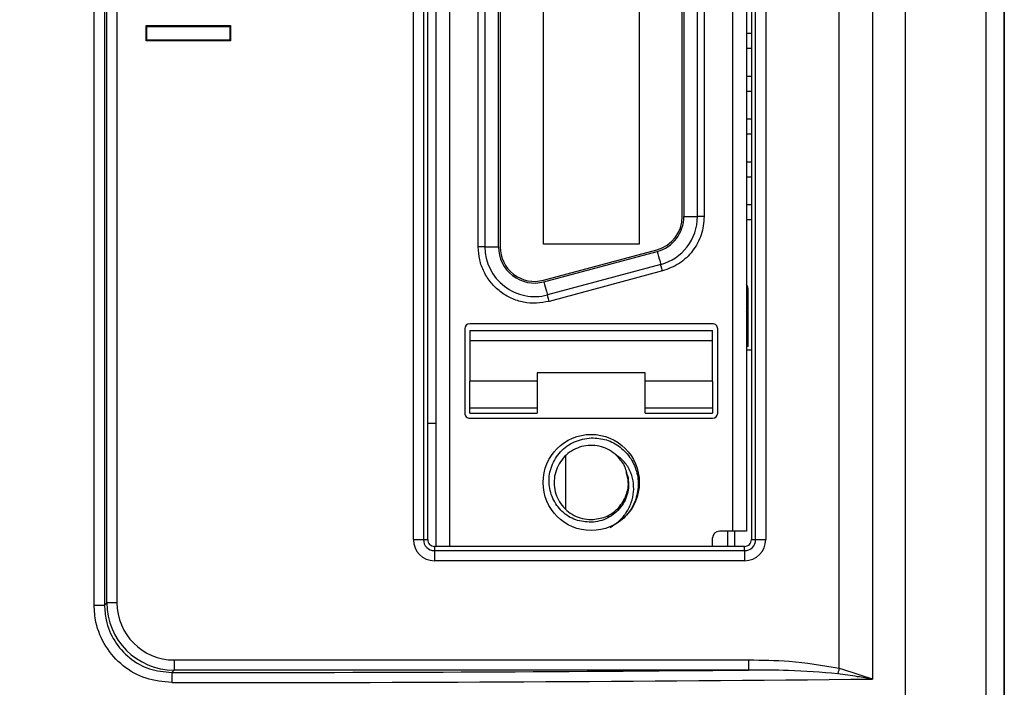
# Model space of a CAD drawing. Header units: millimetres. Extents: x -8 to 420, y 0 to 297.
# Tile 55 of 77: x 283 to 297, y 151 to 161. Entities that reach past the tile are written whole.
import ezdxf

# ---------------------------------------------------------------- set-up
doc = ezdxf.new("R2010")
doc.units = ezdxf.units.MM
for name, color, linetype in [('10', 7, 'Continuous'), ('5', 7, 'Continuous'), ('SLD-0', 7, 'Continuous')]:
    doc.layers.add(name, color=color, linetype=linetype)
doc.styles.add('SLDTEXTSTYLE2', font='TXT', dxfattribs={"width": 0.7})
doc.dimstyles.new('SLDDIMSTYLE0', dxfattribs={"dimtxt": 2.821533, "dimasz": 2.5, "dimexe": 0, "dimexo": 0.0625, "dimgap": 0.705383, "dimtad": 2, "dimlfac": 2, "dimrnd": 1e-09, "dimzin": 12, "dimdsep": 46, "dimtxsty": 'SLDTEXTSTYLE2', "dimsah": 1, "dimcen": 0.09, "dimadec": 0, "dimazin": 3, "dimtfac": 1, "dimtofl": 0, "dimtmove": 0, "dimatfit": 3, "dimfxl": 1, "dimfrac": 2, "dimtolj": 1, "dimtzin": 12, "dimarcsym": 0})
doc.dimstyles.new('SLDDIMSTYLE1', dxfattribs={"dimtxt": 2.645833, "dimasz": 2.5, "dimexe": 0, "dimexo": 0.0625, "dimgap": 0.661458, "dimtad": 2, "dimlfac": 2, "dimrnd": 1e-09, "dimzin": 4, "dimdsep": 46, "dimtxsty": 'SLDTEXTSTYLE2', "dimblk1": 'NONE', "dimblk2": 'NONE', "dimsah": 1, "dimcen": 0.09, "dimadec": 0, "dimazin": 1, "dimtfac": 1, "dimtofl": 0, "dimtmove": 0, "dimatfit": 3, "dimldrblk": 'NONE', "dimfxl": 1, "dimfrac": 2, "dimtolj": 1, "dimtzin": 12, "dimarcsym": 0})

# ---------------------------------------------------------------- blocks, each defined once
blk = doc.blocks.new('_D')
at = {"layer": '10'}
for p, q in [((297.178, 201.799), (297.178, 123.473)), ((272.546, 201.42), (272.546, 123.473)), ((272.546, 125.473), (297.178, 125.473))]:
    blk.add_line(p, q, dxfattribs=at)
for points in [[(272.546, 125.473), (275.046, 125.173), (275.046, 125.773)], [(297.178, 125.473), (294.678, 125.773), (294.678, 125.173)]]:
    blk.add_solid(points, dxfattribs=at)
at = {"layer": '10', "insert": (283.355, 128.883), "char_height": 2.6458, "attachment_point": 1, "style": 'SLDTEXTSTYLE2'}
blk.add_mtext('49', dxfattribs=at)
blk = doc.blocks.new('_D_1')
at = {"layer": '10'}
for p, q in [((284.928, 222.24), (256.075, 222.24)), ((258.075, 222.24), (258.075, 137.59)), ((284.928, 137.59), (256.075, 137.59))]:
    blk.add_line(p, q, dxfattribs=at)
for points in [[(258.075, 222.24), (257.775, 219.74), (258.375, 219.74)], [(258.075, 137.59), (258.375, 140.09), (257.775, 140.09)]]:
    blk.add_solid(points, dxfattribs=at)
at = {"layer": '10', "insert": (254.664, 177.323), "char_height": 2.6458, "attachment_point": 1, "rotation": 90, "style": 'SLDTEXTSTYLE2'}
blk.add_mtext('169.30', dxfattribs=at)
blk = doc.blocks.new('_NONE')

msp = doc.modelspace()

# ---------------------------------------------------------------- linework, layer by layer
at = {"layer": '5'}
msp.add_line((297.1777, 146.7066), (297.1777, 201.7989), dxfattribs=at)
at = {"layer": 'SLD-0', "color": 179, "linetype": 'Continuous', "lineweight": 25}
for p, q in [((296.904, 212.5954), (296.904, 146.9174)), ((296.9058, 212.6042), (296.9058, 146.9262)), ((283.6814, 152.4959), (283.6814, 171.6476)), ((283.8348, 171.6476), (283.8348, 152.4959)), ((283.8703, 152.5314), (283.8703, 171.6831)), ((284.0201, 171.6831), (284.0201, 152.5314)), ((288.7527, 153.3652), (288.7527, 170.8652)), ((288.4159, 153.4652), (288.4159, 170.7652)), ((288.5653, 170.7652), (288.5653, 153.4652)), ((288.6277, 153.4652), (288.6277, 170.7652)), ((293.1527, 153.5902), (293.1527, 170.6652)), ((293.3527, 170.6652), (293.3527, 153.5902)), ((293.4277, 170.7652), (293.4277, 153.4652)), ((293.4901, 153.4652), (293.4901, 170.7652)), ((293.6395, 170.7652), (293.6395, 153.4652)), ((289.3777, 157.8027), (289.3777, 166.4527)), ((289.4777, 166.4527), (289.4777, 157.8027)), ((289.6777, 157.8027), (289.6777, 166.4527)), ((289.7027, 166.4527), (289.7027, 157.8027)), ((290.3427, 157.8427), (290.3427, 166.4127)), ((291.7627, 166.4127), (291.7627, 157.8427)), ((292.4027, 158.2529), (292.4027, 166.0026)), ((292.4277, 166.0026), (292.4277, 158.2529)), ((292.6277, 158.2529), (292.6277, 166.0026)), ((292.7277, 166.0026), (292.7277, 158.2529)), ((295.2238, 161.6232), (295.2238, 151.4003)), ((294.731, 151.5599), (294.731, 161.4922)), ((295.7138, 146.9174), (295.7138, 161.4753)), ((284.4632, 161.0711), (284.4527, 161.0816)), ((284.4527, 160.8572), (284.4527, 161.0816)), ((284.4527, 161.0816), (285.7027, 161.0816)), ((284.4632, 160.8677), (284.4632, 161.0711)), ((284.4632, 161.0711), (285.6922, 161.0711)), ((285.6922, 161.0711), (285.7027, 161.0816)), ((285.6922, 161.0711), (285.6922, 160.8677)), ((285.7027, 161.0816), (285.7027, 160.8572)), ((293.3527, 160.9702), (293.4277, 160.9702)), ((284.4632, 160.8677), (284.4527, 160.8572)), ((285.7027, 160.8572), (284.4527, 160.8572)), ((285.6922, 160.8677), (284.4632, 160.8677)), ((285.6922, 160.8677), (285.7027, 160.8572)), ((293.4277, 160.7452), (293.3527, 160.7452)), ((293.3527, 160.3352), (293.4277, 160.3352)), ((293.3527, 160.1102), (293.4277, 160.1102)), ((293.3527, 159.7002), (293.4277, 159.7002)), ((293.4277, 159.4752), (293.3527, 159.4752)), ((293.3527, 159.0652), (293.4277, 159.0652)), ((293.3527, 158.8402), (293.4277, 158.8402)), ((293.3527, 158.4302), (293.4277, 158.4302)), ((292.4277, 158.2529), (292.6277, 158.2529)), ((292.7277, 158.2529), (292.6277, 158.2529)), ((293.4277, 158.2052), (293.3527, 158.2052)), ((291.7627, 157.8427), (290.3427, 157.8427)), ((289.4777, 157.8027), (289.3777, 157.8027)), ((289.4777, 157.8027), (289.6777, 157.8027)), ((290.3447, 157.3101), (292.0247, 157.7602)), ((290.3512, 157.2859), (292.0312, 157.7361)), ((292.0312, 157.7361), (292.0413, 157.6984)), ((292.0413, 157.6984), (292.051, 157.6622)), ((292.083, 157.5429), (290.403, 157.0928)), ((292.051, 157.6622), (292.0599, 157.6288)), ((292.0599, 157.6288), (292.0678, 157.5995)), ((292.0678, 157.5995), (292.0742, 157.5755)), ((292.0742, 157.5755), (292.079, 157.5576)), ((292.079, 157.5576), (292.082, 157.5466)), ((292.082, 157.5466), (292.083, 157.5429)), ((292.0835, 157.541), (292.083, 157.5429)), ((292.0849, 157.5356), (292.0835, 157.541)), ((292.0873, 157.5266), (292.0849, 157.5356)), ((292.0905, 157.5146), (292.0873, 157.5266)), ((292.1088, 157.4463), (290.4288, 156.9962)), ((292.0945, 157.5), (292.0905, 157.5146)), ((292.0989, 157.4833), (292.0945, 157.5)), ((292.1038, 157.4652), (292.0989, 157.4833)), ((292.1088, 157.4463), (292.1038, 157.4652)), ((290.3512, 157.2859), (290.3613, 157.2482)), ((290.3613, 157.2482), (290.371, 157.212)), ((290.371, 157.212), (290.3799, 157.1786)), ((290.3799, 157.1786), (290.3878, 157.1493)), ((290.3878, 157.1493), (290.3942, 157.1253)), ((290.3942, 157.1253), (290.399, 157.1075)), ((290.399, 157.1075), (290.402, 157.0965)), ((290.402, 157.0965), (290.403, 157.0928)), ((290.4035, 157.0909), (290.403, 157.0928)), ((290.4049, 157.0854), (290.4035, 157.0909)), ((293.3777, 156.7752), (293.3777, 157.1752)), ((290.4073, 157.0765), (290.4049, 157.0854)), ((290.4105, 157.0645), (290.4073, 157.0765)), ((290.4145, 157.0498), (290.4105, 157.0645)), ((290.4189, 157.0331), (290.4145, 157.0498)), ((290.4238, 157.015), (290.4189, 157.0331)), ((290.4288, 156.9962), (290.4238, 157.015)), ((292.8527, 156.6652), (289.2527, 156.6652)), ((293.3777, 156.3252), (293.3777, 156.7752)), ((289.1777, 156.5902), (289.1777, 155.3402)), ((289.2527, 156.5652), (292.8527, 156.5652)), ((292.9277, 155.3402), (292.9277, 156.5902)), ((289.2527, 156.4152), (289.2527, 155.8127)), ((289.2527, 156.4152), (292.8527, 156.4152)), ((292.8527, 155.8127), (292.8527, 156.4152)), ((293.3777, 156.3252), (293.3527, 156.3252)), ((293.3527, 156.2777), (293.4277, 156.2777)), ((291.8527, 155.9377), (290.2527, 155.9377)), ((290.2527, 155.9377), (290.2527, 155.8127)), ((291.8527, 155.8127), (291.8527, 155.9377)), ((290.2527, 155.8127), (289.2527, 155.8127)), ((289.2527, 155.4126), (289.2527, 155.8127)), ((290.2527, 155.8127), (290.2527, 155.4126)), ((292.8527, 155.8127), (291.8527, 155.8127)), ((291.8527, 155.4126), (291.8527, 155.8127)), ((292.8527, 155.8127), (292.8527, 155.4126)), ((290.2527, 155.4126), (289.2527, 155.4126)), ((289.2527, 155.3377), (290.2527, 155.3377)), ((292.8527, 155.4126), (291.8527, 155.4126)), ((291.8527, 155.3377), (292.8527, 155.3377)), ((288.6277, 155.1902), (288.7527, 155.1902)), ((289.2527, 155.2652), (292.8527, 155.2652)), ((290.6777, 153.9145), (290.6777, 154.7109)), ((293.1527, 153.5902), (292.9527, 153.5902)), ((293.3527, 153.5902), (293.1527, 153.5902)), ((293.1777, 153.5902), (293.1777, 153.3652)), ((288.4159, 153.4652), (288.5653, 153.4652)), ((288.5653, 153.4652), (288.6277, 153.4652)), ((292.8527, 153.3652), (292.8527, 153.4902)), ((293.4277, 153.4652), (293.4901, 153.4652)), ((293.4901, 153.4652), (293.6395, 153.4652)), ((288.7277, 153.3652), (288.7277, 153.3028)), ((293.3277, 153.3652), (288.7277, 153.3652)), ((288.7277, 153.3028), (288.7277, 153.1534)), ((288.7277, 153.3028), (293.3277, 153.3028)), ((293.3277, 153.3028), (293.3277, 153.3652)), ((293.3277, 153.3028), (293.3277, 153.1534)), ((293.3277, 153.1534), (288.7277, 153.1534)), ((283.6814, 152.4959), (283.8348, 152.4959)), ((283.8348, 152.4959), (283.8703, 152.5314)), ((284.0201, 152.5314), (283.8703, 152.5314)), ((284.8689, 151.6826), (293.3864, 151.6826)), ((284.8689, 151.6826), (284.8689, 151.5328)), ((293.3864, 151.6826), (293.3864, 151.5328)), ((294.728, 151.549), (294.725, 151.5381)), ((294.731, 151.5599), (294.728, 151.549)), ((284.8689, 151.5328), (284.8327, 151.4965)), ((293.3864, 151.5328), (284.8689, 151.5328)), ((294.7109, 151.4867), (294.7083, 151.4775)), ((294.7135, 151.4964), (294.7109, 151.4867)), ((294.7163, 151.5064), (294.7135, 151.4964)), ((294.7191, 151.5168), (294.7163, 151.5064)), ((294.7221, 151.5273), (294.7191, 151.5168)), ((294.725, 151.5381), (294.7221, 151.5273))]:
    msp.add_line(p, q, dxfattribs=at)
at = {"layer": 'SLD-0', "color": 8, "linetype": 'Continuous', "lineweight": 25}
for p, q in [((288.9527, 170.8652), (288.9527, 153.3652)), ((293.0777, 153.3652), (293.0777, 153.5902))]:
    msp.add_line(p, q, dxfattribs=at)
at = {"layer": 'SLD-0', "color": 179, "linetype": 'Continuous', "lineweight": 25}
msp.add_circle((291.0527, 154.3127), 0.7125, dxfattribs=at)
for centre, radius, start, end in [((291.8927, 158.2529), 0.51, 285, 0), ((291.8927, 158.2529), 0.535, 284.99999, 360), ((291.8927, 158.2529), 0.735, 284.99999, 360), ((290.2127, 157.8027), 0.735, 180.00001, 284.99999), ((290.2127, 157.8027), 0.535, 180.00001, 285), ((290.2127, 157.8027), 0.51, 180, 285), ((289.2527, 156.5902), 0.075, 90, 180), ((292.8527, 156.5902), 0.075, 359.99987, 90), ((289.2527, 155.3402), 0.075, 179.99993, 270), ((292.8527, 155.3402), 0.075, 270.00007, 0), ((292.9527, 153.4902), 0.1, 90.00004, 179.99975), ((288.7277, 153.4652), 0.3118, 180, 270), ((288.7277, 153.4652), 0.1624, 179.99999, 270), ((288.7277, 153.4652), 0.1, 179.99999, 270), ((293.3277, 153.4652), 0.3118, 270, 0), ((293.3277, 153.4652), 0.1624, 270, 0), ((293.3277, 153.4652), 0.1, 269.99999, 0.00001), ((307.9328, 151.3794), 23.1005, 179.7095, 180.08104)]:
    msp.add_arc(centre, radius, start, end, dxfattribs=at)
for centre, major_axis, ratio, start_param, end_param in [((284.8712, 152.5337), (0.7085, 0.7085), 0.9980826, 2.3575632, 3.9256213), ((284.8712, 152.5337), (-0.6027, -0.6027), 0.9972647, 5.4991558, 7.067214), ((284.9277, 154.0764), (52.2347, 0), 0.0522573, 4.710564, 4.9108001), ((284.9277, 154.2262), (52.0847, 0), 0.0524078, 4.710564, 4.875514)]:
    msp.add_ellipse(centre, major_axis=major_axis, ratio=ratio, start_param=start_param, end_param=end_param, dxfattribs=at)
for points, knots in [([(292.7277, 158.2529), (292.7191, 158.1617), (292.7017, 157.9794), (292.5658, 157.7364), (292.3663, 157.5422), (292.1947, 157.4783), (292.1088, 157.4463)], [0, 0, 0, 0, 0.2499997, 0.5000002, 0.75, 1, 1, 1, 1]), ([(290.4288, 156.9962), (290.3662, 156.9837), (290.2408, 156.9589), (290.0483, 156.9771), (289.8651, 157.0353), (289.7, 157.1345), (289.5615, 157.2683), (289.4578, 157.4302), (289.3904, 157.6114), (289.382, 157.7389), (289.3777, 157.8027)], [0, 0, 0, 0, 0.125, 0.25, 0.375, 0.5000001, 0.6249998, 0.7499998, 0.8749999, 1, 1, 1, 1]), ([(293.3777, 157.1752), (293.3764, 157.1954), (293.3745, 157.224), (293.3577, 157.2463), (293.3527, 157.2529)], [0, 0, 0, 0, 0.7053737, 1, 1, 1, 1]), ([(293.3777, 156.7752), (293.3764, 156.7954), (293.3745, 156.824), (293.3577, 156.8463), (293.3527, 156.8529)], [0, 0, 0, 0, 0.7053671, 1, 1, 1, 1]), ([(289.2527, 156.5652), (289.2527, 156.563), (289.2527, 156.5584), (289.2527, 156.5238), (289.2527, 156.4742), (289.2527, 156.4349), (289.2527, 156.4152)], [0, 0, 0, 0, 0.2500018, 0.5000022, 0.7499982, 1, 1, 1, 1]), ([(292.8527, 156.4152), (292.8527, 156.4349), (292.8527, 156.4742), (292.8527, 156.5238), (292.8527, 156.5584), (292.8527, 156.563), (292.8527, 156.5652)], [0, 0, 0, 0, 0.25000182, 0.49999779, 0.74999818, 1, 1, 1, 1]), ([(289.2527, 155.3377), (289.2527, 155.3387), (289.2527, 155.3407), (289.2527, 155.3565), (289.2527, 155.3801), (289.2527, 155.4017), (289.2527, 155.4126)], [0, 0, 0, 0, 0.2500024, 0.4999997, 0.7500081, 1, 1, 1, 1]), ([(290.2527, 155.4126), (290.2527, 155.4017), (290.2527, 155.3801), (290.2527, 155.3565), (290.2527, 155.3407), (290.2527, 155.3387), (290.2527, 155.3377)], [0, 0, 0, 0, 0.2499919, 0.5000003, 0.7499976, 1, 1, 1, 1]), ([(291.8527, 155.3377), (291.8527, 155.3387), (291.8527, 155.3407), (291.8527, 155.3565), (291.8527, 155.3801), (291.8527, 155.4017), (291.8527, 155.4126)], [0, 0, 0, 0, 0.2500024, 0.4999997, 0.7500081, 1, 1, 1, 1]), ([(292.8527, 155.4126), (292.8527, 155.4017), (292.8527, 155.3801), (292.8527, 155.3565), (292.8527, 155.3407), (292.8527, 155.3387), (292.8527, 155.3377)], [0, 0, 0, 0, 0.2499919, 0.5000003, 0.7499976, 1, 1, 1, 1]), ([(291.0527, 153.7231), (290.9746, 153.7291), (290.8173, 153.7413), (290.6115, 153.8735), (290.4682, 154.0709), (290.4111, 154.3133), (290.4517, 154.5626), (290.5866, 154.7786), (290.7971, 154.9355), (290.9671, 154.9609), (291.0527, 154.9736)], [0, 0, 0, 0, 0.1187791, 0.2393356, 0.3616693, 0.4857804, 0.6116686, 0.7393349, 0.8687786, 1, 1, 1, 1]), ([(291.0527, 154.9736), (291.129, 154.9686), (291.2823, 154.9584), (291.49, 154.8454), (291.6507, 154.6726), (291.7446, 154.452), (291.7591, 154.2099), (291.69, 153.9758), (291.5467, 153.7709), (291.4047, 153.6879), (291.3334, 153.6462)], [0, 0, 0, 0, 0.1200893, 0.2415814, 0.3644767, 0.4887752, 0.6144767, 0.7415812, 0.870089, 1, 1, 1, 1]), ([(291.4065, 154.7339), (291.3708, 154.7598), (291.2995, 154.8117), (291.1729, 154.8545), (291.0409, 154.868), (290.9092, 154.8491), (290.7858, 154.7997), (290.6777, 154.7222), (290.5911, 154.6213), (290.531, 154.5028), (290.5007, 154.3733), (290.5022, 154.2403), (290.5351, 154.1115), (290.5978, 153.9943), (290.6865, 153.8951), (290.7963, 153.8205), (290.9207, 153.7719), (291.0087, 153.7658), (291.0527, 153.7627)], [0, 0, 0, 0, 0.0625001, 0.1250001, 0.1875, 0.25, 0.3125002, 0.3750001, 0.4374999, 0.4999999, 0.5625002, 0.625, 0.6874999, 0.75, 0.8125, 0.8749999, 0.9375, 1, 1, 1, 1]), ([(291.3334, 153.6462), (291.3793, 153.6763), (291.4577, 153.7276), (291.53, 153.8082), (291.5622, 153.8525), (291.602, 153.9122), (291.652, 154.013), (291.6871, 154.1744), (291.68, 154.3391), (291.6294, 154.4962), (291.539, 154.6367), (291.4506, 154.7015), (291.4065, 154.7339)], [0, 0, 0, 0, 0.1250387, 0.2131508, 0.2456689, 0.2502503, 0.3771823, 0.5002548, 0.624571, 0.7501774, 0.8750959, 1, 1, 1, 1]), ([(291.5944, 154.4079), (291.5775, 154.4705), (291.5435, 154.5957), (291.4522, 154.6878), (291.4065, 154.7339)], [0, 0, 0, 0, 0.499999, 1, 1, 1, 1]), ([(291.0527, 153.7627), (291.1247, 153.771), (291.2686, 153.7875), (291.4522, 153.9148), (291.5724, 154.096), (291.6192, 154.297), (291.5855, 154.4196), (291.5709, 154.4726)], [0, 0, 0, 0, 0.210099, 0.420198, 0.630297, 0.8403964, 1, 1, 1, 1]), ([(291.5944, 154.4079), (291.6005, 154.3681), (291.6127, 154.2881), (291.5974, 154.1662), (291.5577, 154.0495), (291.4925, 153.9433), (291.4052, 153.8528), (291.2994, 153.7833), (291.1801, 153.7361), (291.0953, 153.7274), (291.0527, 153.7231)], [0, 0, 0, 0, 0.1212103, 0.243504, 0.3668801, 0.4913386, 0.6168797, 0.743504, 0.8712107, 1, 1, 1, 1]), ([(284.8324, 151.3467), (284.703, 151.3594), (284.4444, 151.3847), (284.0997, 151.5824), (283.8396, 151.8734), (283.7013, 152.1966), (283.6871, 152.4106), (283.6814, 152.4959)], [0, 0, 0, 0, 0.21476078, 0.42940577, 0.64364433, 0.85791102, 1, 1, 1, 1]), ([(283.8348, 152.4959), (283.8397, 152.4217), (283.8519, 152.2357), (283.9716, 151.9546), (284.1971, 151.7014), (284.4961, 151.5294), (284.7205, 151.5075), (284.8327, 151.4965)], [0, 0, 0, 0, 0.14232, 0.3568177, 0.5710661, 0.7855163, 1, 1, 1, 1]), ([(293.3864, 151.6826), (293.5868, 151.6815), (294.0383, 151.679), (294.4835, 151.6025), (294.731, 151.5599)], [0, 0, 0, 0, 0.4439137, 1, 1, 1, 1]), ([(294.731, 151.5599), (294.8945, 151.5086), (295.0604, 151.4564), (295.2216, 151.4011), (295.2238, 151.4003)], [0, 0, 0, 0, 0.9860296, 1, 1, 1, 1]), ([(294.7083, 151.4775), (294.4649, 151.4976), (294.0251, 151.5339), (293.5836, 151.5331), (293.3864, 151.5328)], [0, 0, 0, 0, 0.5534789, 1, 1, 1, 1]), ([(295.2238, 151.4003), (295.2214, 151.4007), (295.1482, 151.4122), (294.9773, 151.4392), (294.8068, 151.4635), (294.7083, 151.4775)], [0, 0, 0, 0, 0.0141707, 0.4303274, 1, 1, 1, 1])]:
    msp.add_open_spline(points, degree=3, knots=knots, dxfattribs=at)

# ---------------------------------------------------------------- dimensions: what is measured, and where the dimension line sits
at = {"layer": '10'}
dim = msp.add_linear_dim(base=(258.0746, 222.2402), p1=(284.9277, 137.5902), p2=(284.9277, 222.2402), angle=90, dimstyle='SLDDIMSTYLE1', dxfattribs=at)
dim.commit()
dim.dimension.update_dxf_attribs({"geometry": '_D_1', "text_midpoint": (258.0746, 181.0276), "dimtype": 160})
dim = msp.add_linear_dim(base=(297.1777, 125.4726), p1=(272.5462, 201.4203), p2=(297.1777, 201.7989), text='49', dimstyle='SLDDIMSTYLE0', dxfattribs=at)
dim.commit()
dim.dimension.update_dxf_attribs({"geometry": '_D', "text_midpoint": (284.59, 125.4726), "dimtype": 160})

doc.saveas('drawing.dxf')
